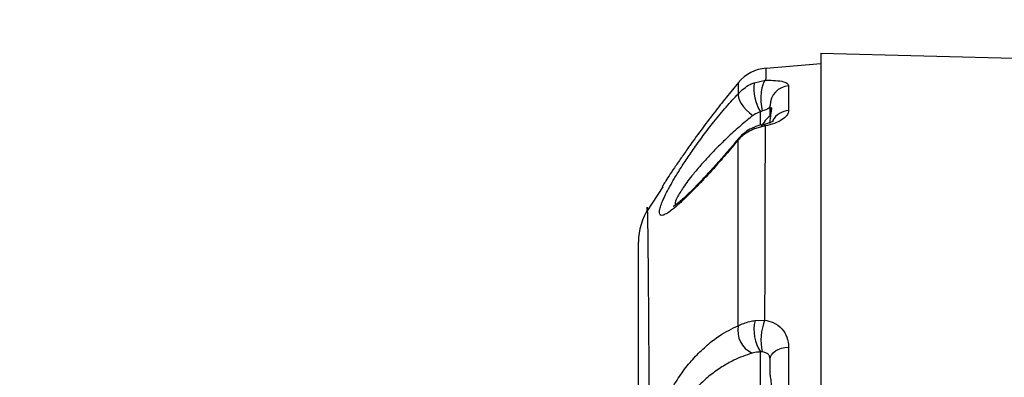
# Model space of a CAD drawing. Extents: x 0 to 16820, y 0 to 11880.
# Tile 33 of 84: x 8326 to 8520, y 6853 to 6923. Entities that reach past the tile are written whole.
import ezdxf

# ---------------------------------------------------------------- set-up
doc = ezdxf.new("R2010")
doc.units = 0
doc.header["$LTSCALE"] = 20
doc.layers.get('0').update_dxf_attribs({"linetype": 'CONTINUOUS'})
doc.styles.add('SLDTEXTSTYLE0', font='TXT', dxfattribs={"width": 0.605})
doc.dimstyles.new('SLDDIMSTYLE0', dxfattribs={"dimtxt": 100, "dimasz": 100, "dimexe": 0, "dimexo": 0.0625, "dimgap": 25, "dimtad": 1, "dimdec": 1, "dimrnd": 1e-09, "dimzin": 12, "dimtxsty": 'SLDTEXTSTYLE0', "dimsah": 1, "dimcen": 0, "dimazin": 3, "dimtfac": 1, "dimtofl": 0, "dimtmove": 0, "dimatfit": 3, "dimtolj": 1, "dimtzin": 12})
doc.dimstyles.new('SLDDIMSTYLE1', dxfattribs={"dimtxt": 100, "dimasz": 100, "dimexe": 0, "dimexo": 0.0625, "dimgap": 25, "dimtad": 1, "dimdec": 4, "dimlfac": 20, "dimzin": 12, "dimtxsty": 'SLDTEXTSTYLE0', "dimsah": 1, "dimcen": 0.09, "dimadec": 1, "dimazin": 3, "dimtfac": 1, "dimtofl": 0, "dimtmove": 0, "dimatfit": 3, "dimtolj": 1, "dimtzin": 12})

# ---------------------------------------------------------------- blocks, each defined once
blk = doc.blocks.new('_D')
at = {"color": 7, "linetype": 'CONTINUOUS'}
for q in [(10380.8, 9036.16), (8366, 6401.82)]:
    blk.add_line((9334.36, 7667.96), q, dxfattribs=at)
blk.add_solid([(9334.36, 7667.96), (9407.03, 7738.27), (9383.2, 7756.5)], dxfattribs=at)
at = {"color": 7, "linetype": 'CONTINUOUS', "insert": (10032.55, 8792.98), "char_height": 100, "attachment_point": 1, "rotation": 52.5905, "style": 'SLDTEXTSTYLE0'}
blk.add_mtext('R1594', dxfattribs=at)
blk = doc.blocks.new('_D_1')
at = {"color": 7, "linetype": 'CONTINUOUS'}
blk.add_line((11867.49, 8642.4), (8366, 6401.82), dxfattribs=at)
blk.add_solid([(11867.49, 8642.4), (11775.17, 8601.13), (11791.34, 8575.86)], dxfattribs=at)
at = {"color": 7, "linetype": 'CONTINUOUS', "insert": (9875.65, 7520.81), "char_height": 100, "attachment_point": 1, "rotation": 32.6149, "style": 'SLDTEXTSTYLE0'}
blk.add_mtext('R4157', dxfattribs=at)
blk = doc.blocks.new('_D_2')
at = {"color": 7, "linetype": 'CONTINUOUS'}
for p, q in [((4232.76, 7130.62), (3693.35, 7225.73)), ((8406, 6401.82), (13110.72, 6401.82))]:
    blk.add_line(p, q, dxfattribs=at)
blk.add_arc((8366, 6401.82), 4714.73, 0, 170, dxfattribs=at)
for points in [[(3722.9, 7220.52), (3756.05, 7316.05), (3726.56, 7321.58)], [(13080.72, 6401.82), (13094.66, 6501.97), (13064.66, 6501.66)]]:
    blk.add_solid(points, dxfattribs=at)
at = {"color": 7, "linetype": 'CONTINUOUS', "insert": (8646.6, 11239.4), "char_height": 100, "attachment_point": 1, "rotation": 355, "style": 'SLDTEXTSTYLE0'}
blk.add_mtext('170°', dxfattribs=at)

msp = doc.modelspace()

# ---------------------------------------------------------------- linework, layer by layer
at = {"color": 7, "linetype": 'CONTINUOUS'}
for p, q in [((8483.996929, 6916.8197809), (8557.8305436, 6914.8863851)), ((8483.996929, 6916.8197809), (8483.996929, 6786.4489554)), ((8473.1887965, 6913.874179), (8483.996929, 6914.8198067)), ((8473.9969311, 6905.6108294), (8473.9969311, 6906.5061508)), ((8474.1346328, 6906.1188398), (8473.9969311, 6905.6108294)), ((8473.9969311, 6904.473692), (8473.9969311, 6905.6108294)), ((8452.8202204, 6890.4575406), (8449.5964659, 6885.5348228)), ((8473.9969311, 6853.5090981), (8473.9969311, 6856.4217685))]:
    msp.add_line(p, q, dxfattribs=at)
at = {"color": 8, "linetype": 'CONTINUOUS'}
for p, q in [((8470.8165688, 6910.992056), (8473.1071604, 6911.4746748)), ((8477.6483042, 6910.378307), (8477.6483042, 6905.49013)), ((8472.1016003, 6902.6321469), (8472.1016003, 6905.2447377)), ((8473.0205623, 6902.4646579), (8470.904739, 6901.919335)), ((8471.0144563, 6864.0376626), (8472.9099883, 6864.1219436)), ((8472.1016003, 6849.7633635), (8472.1016003, 6857.8298388)), ((8477.6483042, 6858.7985037), (8477.6483042, 6844.8965846))]:
    msp.add_line(p, q, dxfattribs=at)
at = {"color": 8, "linetype": 'CONTINUOUS', "flags": 128}
for points in [[(8472.4832116, 6905.4432808), (8472.337277, 6906.3122569), (8472.255723, 6907.2530566), (8472.2432582, 6908.2114993), (8472.3005904, 6909.1324507), (8472.4244265, 6909.962803), (8472.6076363, 6910.6548129), (8472.8396622, 6911.1686049), (8473.1071604, 6911.4746748)], [(8467.7517129, 6911.0397993), (8467.7517129, 6911.0397993)], [(8467.7294357, 6908.8991581), (8467.6549522, 6908.5276423), (8467.724265, 6908.0550371), (8467.9341925, 6907.5031577), (8468.2750193, 6906.8975149), (8468.7310098, 6906.2660633), (8469.281101, 6905.6379496), (8469.8998867, 6905.0422607), (8470.5587713, 6904.5064746)], [(8470.904739, 6901.919335), (8470.7809551, 6902.1367131), (8470.7469208, 6902.1693765)], [(8473.0205623, 6902.4646579), (8472.7671457, 6902.7039705), (8472.5972204, 6902.7359782)], [(8467.7075757, 6899.7060655), (8467.6328911, 6899.8322485), (8467.636214, 6899.8452125)], [(8473.9969311, 6856.4217685), (8474.0655063, 6856.8616806), (8474.2688997, 6857.2864829), (8474.6001227, 6857.6816319), (8475.0478206, 6858.0335973), (8475.5966453, 6858.3302794), (8476.2277765, 6858.5615455), (8476.9195704, 6858.7194084), (8477.6483042, 6858.7985037)]]:
    msp.add_lwpolyline(points, dxfattribs=at)
at = {"color": 7, "linetype": 'CONTINUOUS'}
for centre, radius, start, end in [((8365.9969283, 6401.8197952), 4157, 190, 170), ((8365.9969283, 6401.8197952), 1594, 190, 170), ((8473.8860424, 6905.9046486), 8, 95, 140.066594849), ((8478.3959101, 6899.0286281), 7, 128.934088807, 151.532053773), ((8459.9969283, 6879.544949), 12, 146.394766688, 179.994314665)]:
    msp.add_arc(centre, radius, start, end, dxfattribs=at)
at = {"color": 8, "linetype": 'CONTINUOUS'}
for centre, radius, start, end in [((8479.4855742, 6909.9130237), 8.7359009, 172.904877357, 212.301837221), ((8477.9295076, 6906.4554698), 3.9329031, 94.100159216, 179.261642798), ((8477.9216602, 6901.4931023), 4.0063642, 93.912355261, 149.056284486), ((8472.6118014, 6862.1100764), 5.0049012, 169.597819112, 244.271780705), ((8478.6906595, 6862.1828515), 7.8971147, 166.415922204, 213.450446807), ((8483.6528379, 6860.1233389), 11.4628817, 159.584189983, 191.434961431)]:
    msp.add_arc(centre, radius, start, end, dxfattribs=at)
for points, knots in [([(8473.1887965, 6913.874179), (8473.1752964, 6913.7735634), (8473.1481774, 6913.5714456), (8473.1208727, 6912.1756397), (8473.1071604, 6911.4746748)], [0, 0, 0, 0, 0.4978063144, 1, 1, 1, 1]), ([(8473.1071604, 6911.4746748), (8473.6117657, 6911.4790736), (8474.8571893, 6911.4899303), (8476.3865447, 6911.3097336), (8477.4649485, 6910.9354073), (8477.5864816, 6910.5661463), (8477.6483042, 6910.378307)], [0, 0, 0, 0, 0.1826791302, 0.4508729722, 0.7206647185, 1, 1, 1, 1]), ([(8467.7294357, 6908.8991581), (8467.7331339, 6909.5282789), (8467.7405608, 6910.7917318), (8467.7479853, 6910.9568831), (8467.7517129, 6911.0397993)], [0, 0, 0, 0, 0.4979377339, 1, 1, 1, 1]), ([(8467.7294357, 6908.8991581), (8468.4551506, 6909.5624337), (8469.384357, 6910.4116928), (8470.559269, 6910.8877926), (8470.8165688, 6910.992056)], [0, 0, 0, 0, 0.7810050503, 1, 1, 1, 1]), ([(8467.7075757, 6899.7060655), (8466.8840182, 6898.7277427), (8465.2369582, 6896.7711622), (8462.6127677, 6893.8015038), (8459.9170432, 6890.8792185), (8457.5642493, 6888.4958287), (8455.7391647, 6886.803853), (8454.4528322, 6885.7414463), (8453.4556322, 6885.0726136), (8452.7311332, 6884.7614273), (8452.2680664, 6884.8258771), (8452.0882948, 6885.2519048), (8452.1818495, 6886.0060208), (8452.49157, 6886.9957523), (8453.0112612, 6888.222973), (8453.729775, 6889.6792904), (8454.6483085, 6891.3506133), (8455.8114171, 6893.3043532), (8457.1900076, 6895.4620273), (8458.8741243, 6897.936948), (8460.7867943, 6900.5749845), (8462.9795051, 6903.4077543), (8465.3117862, 6906.2349217), (8466.9235281, 6908.0110524), (8467.7294357, 6908.8991581)], [0, 0, 0, 0, 0.057463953, 0.1149240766, 0.1835687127, 0.25211563, 0.2970127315, 0.3418645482, 0.3792519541, 0.4166137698, 0.4541494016, 0.4916713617, 0.5249844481, 0.558303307, 0.5912429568, 0.6241986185, 0.6605625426, 0.696945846, 0.7396942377, 0.7824683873, 0.8339938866, 0.8855436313, 0.9427692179, 1, 1, 1, 1]), ([(8473.9969311, 6906.5061508), (8473.9815239, 6906.3764998), (8473.9537298, 6906.1426132), (8473.6114509, 6905.830731), (8473.1014593, 6905.6029542), (8472.653484, 6905.4872566), (8472.4832116, 6905.4432808)], [0, 0, 0, 0, 0.3433007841, 0.6193043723, 0.8553001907, 1, 1, 1, 1]), ([(8470.5587713, 6904.5064746), (8469.7758154, 6903.8673462), (8468.1973467, 6902.5788392), (8465.9273684, 6900.5247742), (8463.7759541, 6898.4421746), (8461.9120781, 6896.5062254), (8460.2520819, 6894.6640576), (8458.514985, 6892.6040473), (8456.8018378, 6890.3455799), (8455.5682844, 6888.2974704), (8455.1041343, 6887.1176314), (8455.3667012, 6886.9827833), (8455.4330571, 6886.9487046)], [0, 0, 0, 0, 0.1120013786, 0.2257990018, 0.3258548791, 0.4275111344, 0.508711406, 0.5912728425, 0.7260576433, 0.8441455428, 0.9606125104, 1, 1, 1, 1]), ([(8472.1016003, 6905.2447377), (8471.9735416, 6905.2091498), (8471.410687, 6905.0527309), (8470.9300531, 6904.7445439), (8470.5587713, 6904.5064746)], [0, 0, 0, 0, 0.2275164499, 1, 1, 1, 1]), ([(8472.4832116, 6905.4432808), (8472.3835479, 6905.4081285), (8472.2461909, 6905.3596813), (8472.1327348, 6905.2694884), (8472.1016003, 6905.2447377)], [0, 0, 0, 0, 0.725580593, 1, 1, 1, 1]), ([(8477.6483042, 6905.49013), (8477.6471002, 6905.4509408), (8477.6371362, 6905.1266195), (8477.361935, 6904.504428), (8476.3712294, 6903.6655385), (8474.9168369, 6902.9333613), (8473.6511636, 6902.620524), (8473.0205623, 6902.4646579)], [0, 0, 0, 0, 0.0368737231, 0.305158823, 0.5472534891, 0.774426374, 1, 1, 1, 1]), ([(8470.904739, 6901.919335), (8470.0072417, 6901.4732218), (8468.8176899, 6900.8819392), (8467.9264015, 6899.9378539), (8467.7075757, 6899.7060655)], [0, 0, 0, 0, 0.7544836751, 1, 1, 1, 1]), ([(8473.0205623, 6902.4646579), (8473.0133299, 6901.2220341), (8472.9988654, 6898.7368234), (8472.9775429, 6894.3218449), (8472.9595784, 6889.4081832), (8472.9458248, 6884.37549), (8472.93282, 6879.4070095), (8472.9229883, 6874.5949847), (8472.9161311, 6869.5227444), (8472.9120359, 6865.9222222), (8472.9099883, 6864.1219436)], [0, 0, 0, 0, 0.1390646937, 0.2781252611, 0.4196285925, 0.5611328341, 0.6702677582, 0.7794004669, 0.8896991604, 1, 1, 1, 1]), ([(8467.6891578, 6863.0137442), (8467.6887587, 6866.3640068), (8467.6879563, 6873.0987389), (8467.6930791, 6880.9147108), (8467.6949012, 6887.0516153), (8467.6977022, 6891.7537252), (8467.703268, 6896.0404781), (8467.7061398, 6898.484203), (8467.7075757, 6899.7060655)], [0, 0, 0, 0, 0.2178198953, 0.4378637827, 0.5772187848, 0.7165764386, 0.858288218, 1, 1, 1, 1]), ([(8449.7205256, 6886.3413928), (8449.7210341, 6886.3385147), (8449.7243327, 6886.3198451), (8449.7392388, 6885.8080331), (8449.769823, 6884.6063243), (8449.8070307, 6882.6033474), (8449.8412805, 6879.9878892), (8449.8771156, 6876.6517782), (8449.9136471, 6872.6132023), (8449.9512138, 6867.8805812), (8449.9897208, 6862.5025412), (8450.0285514, 6856.524833), (8450.0673153, 6849.9815754), (8450.1054581, 6842.8938167), (8450.1423262, 6835.3186696), (8450.1774023, 6827.3268759), (8450.2096543, 6819.0170338), (8450.2397736, 6810.3804114), (8450.2669193, 6801.4939107), (8450.2886386, 6792.4437293), (8450.3039154, 6783.3146966), (8450.3125081, 6761.4894697), (8450.3001787, 6693.5614274), (8450.3076296, 6598.5992721), (8450.3090428, 6513.2824129), (8450.3060349, 6471.1235612), (8450.3030553, 6453.0646091), (8450.3030798, 6434.9943102), (8450.3086353, 6416.9024508), (8450.3244052, 6399.5955502), (8450.3453813, 6383.0929097), (8450.3640745, 6367.5159873), (8450.383005, 6352.1785501), (8450.4015783, 6337.2087962), (8450.4195956, 6322.7100302), (8450.4367939, 6308.7561393), (8450.4531035, 6295.4554494), (8450.4683493, 6282.9165267), (8450.4824971, 6271.2411509), (8450.4955962, 6260.4760239), (8450.5074355, 6250.7049636), (8450.5179188, 6242.0148242), (8450.5268698, 6234.4906748), (8450.5343837, 6228.1441687), (8450.5404157, 6223.0206214), (8450.5446383, 6219.4538337), (8450.5473761, 6217.2036507), (8450.5490339, 6215.7921836), (8450.5491389, 6215.6772525), (8450.549194, 6215.6168519)], [0, 0, 0, 0, 0.00247169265, 0.01603312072, 0.02958798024, 0.04042775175, 0.05130651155, 0.06218502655, 0.07302469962, 0.0838446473, 0.09470279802, 0.10556108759, 0.11638088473, 0.12724629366, 0.13815093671, 0.14905549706, 0.15992091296, 0.17070113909, 0.18151522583, 0.19237564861, 0.20325285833, 0.21408620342, 0.26992211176, 0.44443552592, 0.55141168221, 0.57282048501, 0.59424358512, 0.61565788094, 0.63704955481, 0.65843198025, 0.67695324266, 0.69554077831, 0.71412818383, 0.73264935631, 0.75116919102, 0.76975520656, 0.78834144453, 0.80686126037, 0.82539735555, 0.84399963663, 0.86260210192, 0.88113818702, 0.89967684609, 0.91828181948, 0.93688695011, 0.95542566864, 0.96976890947, 0.98411243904, 1, 1, 1, 1]), ([(8467.6919369, 6836.6731404), (8466.6523634, 6835.8637632), (8464.5733379, 6834.2451033), (8461.4547117, 6832.629416), (8458.4575768, 6831.7132646), (8456.0466886, 6831.6637032), (8454.2466654, 6832.2266548), (8453.0330489, 6833.048698), (8452.1101465, 6834.1887826), (8451.4606875, 6835.5669408), (8451.0785299, 6837.2553911), (8450.9783804, 6839.1283773), (8451.1470176, 6841.1036056), (8451.5270596, 6843.0991732), (8452.1161512, 6845.1391715), (8452.9133978, 6847.2586947), (8453.9185655, 6849.4059254), (8455.304752, 6851.8735267), (8457.0838788, 6854.4655791), (8459.2663031, 6857.046585), (8461.581679, 6859.2537085), (8464.405388, 6861.4443795), (8466.4514145, 6862.4222074), (8467.6891578, 6863.0137442)], [0, 0, 0, 0, 0.0694387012, 0.1388692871, 0.2084728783, 0.2779547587, 0.3201923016, 0.3623889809, 0.3976183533, 0.4328207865, 0.4682128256, 0.5035924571, 0.535157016, 0.5667320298, 0.5985524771, 0.6303918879, 0.666317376, 0.7022662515, 0.7555403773, 0.8088729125, 0.8629795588, 0.9171095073, 1, 1, 1, 1]), ([(8467.6891578, 6863.0137442), (8468.405195, 6863.3318743), (8469.40346, 6863.7753963), (8470.6593836, 6863.9798576), (8471.0144563, 6864.0376626)], [0, 0, 0, 0, 0.7172815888, 1, 1, 1, 1]), ([(8472.9099883, 6864.1219436), (8473.4845676, 6863.983736), (8474.8090528, 6863.6651483), (8476.3863896, 6862.4697949), (8477.4649817, 6860.772464), (8477.5864927, 6859.4640707), (8477.6483042, 6858.7985037)], [0, 0, 0, 0, 0.2009169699, 0.4631414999, 0.7269053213, 1, 1, 1, 1]), ([(8470.4391597, 6857.6013444), (8469.2250371, 6857.1818486), (8467.2278495, 6856.4917932), (8464.4632881, 6854.9125366), (8462.2120175, 6853.318315), (8460.0663675, 6851.4261311), (8457.8979841, 6849.0560766), (8455.9340766, 6846.2080081), (8454.499902, 6843.0042399), (8453.9513943, 6840.1274714), (8454.1840096, 6838.3426592), (8454.631688, 6837.1689894), (8455.1462385, 6836.3407518), (8456.0530234, 6835.5077916), (8457.2481196, 6834.924707), (8458.6807482, 6834.5682425), (8459.7720472, 6834.6442921), (8460.3193862, 6834.6824346)], [0, 0, 0, 0, 0.1149447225, 0.1890799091, 0.2643157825, 0.3354785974, 0.4082445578, 0.5017540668, 0.5816374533, 0.6585525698, 0.7261716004, 0.7446851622, 0.7881493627, 0.8330908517, 0.8876294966, 0.9436407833, 1, 1, 1, 1]), ([(8472.1016003, 6857.8298388), (8471.9250532, 6857.8209995), (8471.3219, 6857.7908009), (8470.8048591, 6857.679832), (8470.4391597, 6857.6013444)], [0, 0, 0, 0, 0.2927068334, 1, 1, 1, 1]), ([(8472.41749, 6857.8507601), (8472.3201445, 6857.8517648), (8472.2087958, 6857.8529141), (8472.1135753, 6857.8324166), (8472.1016003, 6857.8298388)], [0, 0, 0, 0, 0.8742394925, 1, 1, 1, 1]), ([(8473.9969311, 6856.4217685), (8473.9815721, 6856.615661), (8473.9538695, 6856.9653776), (8473.6111612, 6857.4284423), (8473.0885644, 6857.7463899), (8472.6116293, 6857.8205662), (8472.41749, 6857.8507601)], [0, 0, 0, 0, 0.3375019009, 0.6087397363, 0.8407351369, 1, 1, 1, 1])]:
    msp.add_open_spline(points, degree=3, knots=knots, dxfattribs=at)
at = {"color": 7, "linetype": 'CONTINUOUS'}
for points, knots in [([(8467.7517129, 6911.0397993), (8466.9521872, 6910.0741982), (8465.3363659, 6908.1227427), (8462.8398099, 6904.9547238), (8460.3017606, 6901.6018065), (8458.1173854, 6898.579526), (8456.3785022, 6896.087192), (8455.0742142, 6894.1668303), (8453.9912421, 6892.5347078), (8453.2309389, 6891.3664328), (8452.813343, 6890.7176507), (8452.6567926, 6890.4730307), (8452.696897, 6890.5356258), (8452.6980979, 6890.5375002)], [0, 0, 0, 0, 0.1126879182, 0.2277394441, 0.3560478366, 0.4889439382, 0.5769101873, 0.6671756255, 0.7546047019, 0.8454838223, 0.9201453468, 0.9976087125, 1, 1, 1, 1]), ([(8473.9969311, 6902.9776154), (8474.0013409, 6903.1607763), (8474.0210881, 6903.9809897), (8474.2473458, 6905.1579526), (8474.3523255, 6906.0542046), (8474.2306445, 6906.0694123), (8474.1814001, 6906.0755669)], [0, 0, 0, 0, 0.09648618, 0.4320751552, 0.7701598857, 1, 1, 1, 1]), ([(8470.7546471, 6902.1506606), (8470.6155055, 6902.0970907), (8469.9999843, 6901.8601132), (8469.0116724, 6901.1907385), (8468.104883, 6900.4494543), (8467.7259874, 6899.9246155), (8467.6555185, 6899.8270033)], [0, 0, 0, 0, 0.1140435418, 0.5044950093, 0.9078435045, 1, 1, 1, 1]), ([(8472.6012139, 6902.7177988), (8472.5184887, 6902.707635), (8471.8918722, 6902.6306477), (8471.2663175, 6902.4058969), (8470.7536443, 6902.1718027), (8470.7467644, 6902.1686612)], [0, 0, 0, 0, 0.1304783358, 0.9883311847, 1, 1, 1, 1]), ([(8474.6104939, 6903.4471212), (8474.6160941, 6903.4525852), (8474.6466226, 6903.4823708), (8474.502412, 6903.3687085), (8474.1079496, 6903.1718649), (8473.4557519, 6902.9410028), (8472.9179846, 6902.785203), (8472.6032984, 6902.7374477), (8472.6006849, 6902.7370511)], [0, 0, 0, 0, 0.0497566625, 0.2712400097, 0.5090502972, 0.7472318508, 0.9979007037, 1, 1, 1, 1]), ([(8467.6413996, 6899.8409806), (8467.1212148, 6899.2179854), (8466.0038428, 6897.8797737), (8464.2811282, 6895.896359), (8462.5099971, 6893.9136665), (8460.8944373, 6892.166212), (8459.4144481, 6890.6141456), (8458.1078266, 6889.3068004), (8456.9593339, 6888.2255245), (8456.0469307, 6887.4271119), (8455.3815488, 6886.9011361), (8454.9891456, 6886.6216109), (8454.7961479, 6886.5180429), (8454.83369, 6886.5347282), (8454.8394395, 6886.5372835)], [0, 0, 0, 0, 0.0990747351, 0.2128153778, 0.3266929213, 0.4394860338, 0.5317681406, 0.63029875, 0.7268398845, 0.8083965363, 0.8804603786, 0.9411929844, 0.9909937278, 1, 1, 1, 1]), ([(8449.7131197, 6885.7290743), (8449.7131197, 6885.7290743), (8449.7131197, 6885.7290739), (8449.7119504, 6885.8583835), (8449.7104991, 6886.1873983), (8449.7113486, 6886.4725432), (8449.7176799, 6886.3820609), (8449.7205256, 6886.3413928)], [0, 0, 0, 0, 0.0000054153, 0.2616235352, 0.5238343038, 0.7859831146, 1, 1, 1, 1]), ([(8447.9969306, 6223.0139969), (8447.9969306, 6223.0711249), (8447.9969306, 6223.1797191), (8447.9969306, 6224.5317055), (8447.9969306, 6226.677738), (8447.9969306, 6230.0446297), (8447.9969306, 6234.8878047), (8447.9969306, 6240.9890603), (8447.9969306, 6248.2421218), (8447.9969306, 6256.5312322), (8447.9969306, 6265.8168835), (8447.9969306, 6276.1860498), (8447.9969306, 6287.4441639), (8447.9969306, 6299.4294493), (8447.9969306, 6312.0976908), (8447.9969306, 6325.5625421), (8447.9969306, 6339.5517191), (8447.9969306, 6353.8857789), (8447.9969306, 6368.522806), (8447.9969306, 6383.5761439), (8447.9969306, 6398.7297739), (8447.9969306, 6413.766563), (8447.9969306, 6433.5266297), (8447.9969306, 6468.1636404), (8447.9969306, 6537.4149233), (8447.9969306, 6626.8300034), (8447.9969306, 6706.7857236), (8447.9969306, 6752.3342737), (8447.9969306, 6771.0703319), (8447.9969306, 6782.4969439), (8447.9969306, 6791.7924638), (8447.9969306, 6800.4399086), (8447.9969306, 6808.6328149), (8447.9969306, 6816.429726), (8447.9969306, 6824.1060205), (8447.9969306, 6831.5945713), (8447.9969306, 6838.7486787), (8447.9969306, 6845.4445542), (8447.9969306, 6851.638406), (8447.9969306, 6857.29283), (8447.9969306, 6862.4153144), (8447.9969306, 6866.9128542), (8447.9969306, 6870.7597689), (8447.9969306, 6873.9383221), (8447.9969306, 6876.4489379), (8447.9969306, 6878.0791961), (8447.9969306, 6879.0288166), (8447.9969306, 6879.5125738), (8447.9969306, 6879.551853), (8447.9969306, 6879.5471382), (8447.9969306, 6879.5449434)], [0, 0, 0, 0, 0.0156631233, 0.0297738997, 0.0439446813, 0.0619320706, 0.0800441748, 0.098550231, 0.1171926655, 0.1351817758, 0.153295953, 0.1718042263, 0.1904486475, 0.2084304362, 0.2265368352, 0.2450366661, 0.2636722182, 0.2816635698, 0.2997797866, 0.3182904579, 0.3369376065, 0.3549210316, 0.3729561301, 0.4090265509, 0.4811673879, 0.6254490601, 0.7349967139, 0.7726681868, 0.7915038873, 0.8033060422, 0.8143209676, 0.8254100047, 0.8352901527, 0.8452331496, 0.8555965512, 0.8660327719, 0.8765457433, 0.8871349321, 0.8974986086, 0.9079352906, 0.9184493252, 0.9290394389, 0.9393957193, 0.9498250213, 0.9603310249, 0.9709133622, 0.9783777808, 0.9858695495, 0.9934220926, 1, 1, 1, 1]), ([(8473.9969311, 6846.0201322), (8474.0089357, 6846.3970724), (8474.0420874, 6847.4380213), (8474.2688952, 6849.2518652), (8474.3531644, 6851.2069564), (8474.1071716, 6852.737119), (8474.0322334, 6853.2618874), (8473.9969311, 6853.5090981)], [0, 0, 0, 0, 0.1167720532, 0.3224748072, 0.5663671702, 0.7957219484, 1, 1, 1, 1])]:
    msp.add_open_spline(points, degree=3, knots=knots, dxfattribs=at)

# ---------------------------------------------------------------- dimensions: what is measured, and where the dimension line sits
dim = msp.add_angular_dim_2l(base=(8776.9122976, 11098.6039576), line1=((7345.1676267, 6401.8197952), (8365.9969283, 6401.8197952)), line2=((4272.1510991, 7123.6752698), (6796.21337, 6678.6149904)), dimstyle='SLDDIMSTYLE1', dxfattribs=at)
dim.commit()
dim.dimension.update_dxf_attribs({"geometry": '_D_2', "text_midpoint": (8776.9122976, 11098.6039576), "dimtype": 162})
for mpoint, picture, middle in [((9334.3644854, 7667.9557573), '_D', (10258.4359328, 8876.1747058)), ((11867.4903821, 8642.3984244), '_D_1', (10116.7438552, 7522.1093098))]:
    dim = msp.add_radius_dim(center=(8365.9969283, 6401.8197952), mpoint=mpoint, dimstyle='SLDDIMSTYLE0', dxfattribs=at)
    dim.commit()
    dim.dimension.update_dxf_attribs({"geometry": picture, "text_midpoint": middle, "dimtype": 164})

doc.saveas('drawing.dxf')
